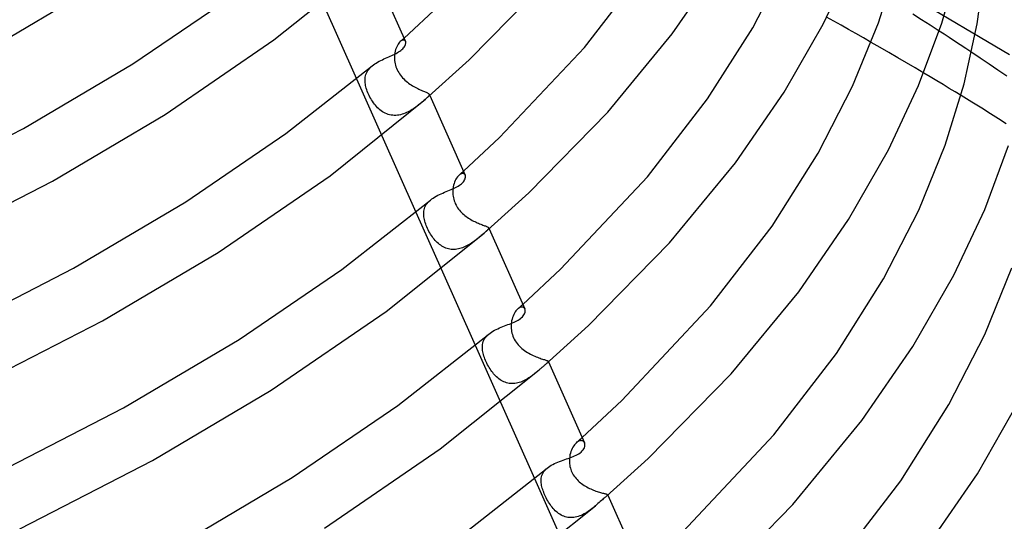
# Model space of a CAD drawing. Header units: millimetres. Extents: x -247 to 247, y -141 to 230.
# Tile 83 of 99: x 121 to 187, y 47 to 80. Entities that reach past the tile are written whole.
import ezdxf

# ---------------------------------------------------------------- set-up
doc = ezdxf.new("R2010")
doc.units = ezdxf.units.MM
doc.layers.add('HIDDEN', color=7, linetype='Continuous')
doc.layers.add('THICK', color=7, linetype='Continuous')

msp = doc.modelspace()

# ---------------------------------------------------------------- linework, layer by layer
at = {"layer": 'HIDDEN'}
for p, q in [((186.997, 77.711), (178.679, 82.638)), ((181.13, 80.051), (180.556, 80.411)), ((181.7, 79.69), (181.13, 80.051)), ((182.31, 79.298), (181.7, 79.69)), ((146.499, 78.676), (146.541, 78.713)), ((146.565, 78.691), (146.516, 78.671)), ((146.541, 78.713), (146.583, 78.751)), ((146.61, 78.7), (146.565, 78.691)), ((146.583, 78.751), (146.625, 78.788)), ((146.651, 78.699), (146.61, 78.7)), ((146.625, 78.788), (146.667, 78.826)), ((146.687, 78.689), (146.651, 78.699)), ((146.718, 78.67), (146.687, 78.689)), ((146.105, 78.065), (146.077, 77.961)), ((146.139, 78.164), (146.105, 78.065)), ((146.177, 78.257), (146.139, 78.164)), ((146.219, 78.343), (146.177, 78.257)), ((146.265, 78.421), (146.219, 78.343)), ((146.313, 78.49), (146.265, 78.421)), ((146.363, 78.55), (146.313, 78.49)), ((146.414, 78.6), (146.363, 78.55)), ((146.466, 78.641), (146.414, 78.6)), ((146.414, 78.6), (146.456, 78.638)), ((146.456, 78.638), (146.499, 78.676)), ((146.516, 78.671), (146.466, 78.641)), ((146.744, 78.644), (146.718, 78.67)), ((146.763, 78.611), (146.744, 78.644)), ((178.365, 78.208), (177.779, 78.545)), ((178.953, 77.867), (178.365, 78.208)), ((146.029, 77.621), (146.026, 77.525)), ((146.026, 77.525), (146.029, 77.427)), ((146.038, 77.739), (146.029, 77.621)), ((146.029, 77.427), (146.036, 77.327)), ((146.055, 77.852), (146.038, 77.739)), ((146.077, 77.961), (146.055, 77.852)), ((179.54, 77.524), (178.953, 77.867)), ((180.124, 77.181), (179.54, 77.524)), ((185.042, 77.493), (184.472, 77.875)), ((185.625, 77.099), (185.042, 77.493)), ((144.255, 76.662), (144.313, 76.744)), ((144.313, 76.744), (144.38, 76.824)), ((144.38, 76.824), (144.455, 76.901)), ((144.455, 76.901), (144.536, 76.974)), ((146.036, 77.327), (146.05, 77.226)), ((146.05, 77.226), (146.069, 77.123)), ((146.069, 77.123), (146.094, 77.021)), ((146.094, 77.021), (146.125, 76.919)), ((146.125, 76.919), (146.162, 76.819)), ((146.162, 76.819), (146.205, 76.721)), ((146.205, 76.721), (146.253, 76.625)), ((180.703, 76.84), (180.124, 77.181)), ((181.273, 76.501), (180.703, 76.84)), ((186.219, 76.696), (185.625, 77.099)), ((143.498, 76.11), (145.184, 72.326)), ((144.067, 76.024), (144.072, 76.121)), ((144.072, 76.121), (144.083, 76.216)), ((144.083, 76.216), (144.102, 76.31)), ((144.102, 76.31), (144.128, 76.401)), ((144.128, 76.401), (144.162, 76.49)), ((144.162, 76.49), (144.204, 76.577)), ((144.204, 76.577), (144.255, 76.662)), ((146.253, 76.625), (146.307, 76.53)), ((146.307, 76.53), (146.366, 76.438)), ((146.366, 76.438), (146.431, 76.349)), ((146.431, 76.349), (146.499, 76.264)), ((146.499, 76.264), (146.571, 76.182)), ((146.571, 76.182), (146.646, 76.104)), ((146.646, 76.104), (146.724, 76.03)), ((186.818, 76.287), (186.219, 76.696)), ((144.07, 75.925), (144.067, 76.024)), ((144.077, 75.841), (144.07, 75.925)), ((144.089, 75.754), (144.077, 75.841)), ((144.105, 75.666), (144.089, 75.754)), ((144.126, 75.575), (144.105, 75.666)), ((144.151, 75.482), (144.126, 75.575)), ((144.181, 75.387), (144.151, 75.482)), ((146.724, 76.03), (146.804, 75.96)), ((146.804, 75.96), (146.886, 75.893)), ((146.886, 75.893), (146.969, 75.83)), ((146.969, 75.83), (147.054, 75.769)), ((147.054, 75.769), (147.14, 75.712)), ((147.14, 75.712), (147.227, 75.658)), ((147.227, 75.658), (147.314, 75.606)), ((147.314, 75.606), (147.401, 75.558)), ((147.401, 75.558), (147.488, 75.512)), ((147.488, 75.512), (147.573, 75.469)), ((147.573, 75.469), (147.656, 75.429)), ((147.656, 75.429), (147.736, 75.391)), ((144.215, 75.29), (144.181, 75.387)), ((144.253, 75.191), (144.215, 75.29)), ((144.296, 75.093), (144.253, 75.191)), ((144.341, 74.996), (144.296, 75.093)), ((144.391, 74.899), (144.341, 74.996)), ((144.443, 74.803), (144.391, 74.899)), ((144.499, 74.709), (144.443, 74.803)), ((147.736, 75.391), (147.814, 75.357)), ((147.814, 75.357), (147.888, 75.325)), ((147.888, 75.325), (147.957, 75.295)), ((147.957, 75.295), (148.021, 75.268)), ((148.021, 75.268), (148.08, 75.243)), ((148.134, 74.796), (148.077, 74.746)), ((148.08, 75.243), (148.133, 75.22)), ((148.133, 75.22), (148.181, 75.198)), ((148.184, 74.842), (148.134, 74.796)), ((148.181, 75.198), (148.222, 75.177)), ((148.226, 74.883), (148.184, 74.842)), ((148.222, 75.177), (148.257, 75.157)), ((148.262, 74.92), (148.226, 74.883)), ((148.257, 75.157), (148.286, 75.138)), ((148.291, 74.953), (148.262, 74.92)), ((148.286, 75.138), (148.309, 75.119)), ((148.314, 74.983), (148.291, 74.953)), ((148.309, 75.119), (148.326, 75.1)), ((148.329, 75.01), (148.314, 74.983)), ((148.326, 75.1), (148.336, 75.08)), ((148.338, 75.035), (148.329, 75.01)), ((148.334, 75.085), (148.374, 74.996)), ((148.336, 75.08), (148.341, 75.058)), ((148.341, 75.058), (148.338, 75.035)), ((184.479, 74.56), (183.76, 75.001)), ((144.559, 74.616), (144.499, 74.709)), ((144.621, 74.525), (144.559, 74.616)), ((144.687, 74.437), (144.621, 74.525)), ((144.756, 74.352), (144.687, 74.437)), ((144.827, 74.27), (144.756, 74.352)), ((144.902, 74.192), (144.827, 74.27)), ((144.979, 74.118), (144.902, 74.192)), ((145.06, 74.048), (144.979, 74.118)), ((147.291, 74.126), (147.203, 74.069)), ((147.376, 74.184), (147.291, 74.126)), ((147.458, 74.243), (147.376, 74.184)), ((147.538, 74.303), (147.458, 74.243)), ((147.616, 74.362), (147.538, 74.303)), ((147.691, 74.422), (147.616, 74.362)), ((147.763, 74.48), (147.691, 74.422)), ((147.832, 74.536), (147.763, 74.48)), ((147.897, 74.59), (147.832, 74.536)), ((147.958, 74.642), (147.897, 74.59)), ((148.015, 74.692), (147.958, 74.642)), ((148.077, 74.746), (148.015, 74.692)), ((185.138, 74.152), (184.479, 74.56)), ((185.729, 73.782), (185.138, 74.152)), ((145.144, 73.984), (145.06, 74.048)), ((145.231, 73.924), (145.144, 73.984)), ((145.32, 73.871), (145.231, 73.924)), ((145.413, 73.823), (145.32, 73.871)), ((145.508, 73.782), (145.413, 73.823)), ((145.606, 73.747), (145.508, 73.782)), ((145.706, 73.72), (145.606, 73.747)), ((145.807, 73.699), (145.706, 73.72)), ((145.91, 73.686), (145.807, 73.699)), ((146.015, 73.68), (145.91, 73.686)), ((146.119, 73.682), (146.015, 73.68)), ((146.223, 73.69), (146.119, 73.682)), ((146.327, 73.705), (146.223, 73.69)), ((146.431, 73.727), (146.327, 73.705)), ((146.534, 73.755), (146.431, 73.727)), ((146.636, 73.788), (146.534, 73.755)), ((146.736, 73.825), (146.636, 73.788)), ((146.833, 73.867), (146.736, 73.825)), ((146.929, 73.913), (146.833, 73.867)), ((147.023, 73.963), (146.929, 73.913)), ((147.114, 74.015), (147.023, 73.963)), ((147.203, 74.069), (147.114, 74.015)), ((186.253, 73.449), (185.729, 73.782)), ((186.767, 73.12), (186.253, 73.449)), ((150.218, 69.577), (150.167, 69.505)), ((150.271, 69.639), (150.218, 69.577)), ((150.325, 69.693), (150.271, 69.639)), ((150.325, 69.693), (150.374, 69.737)), ((150.379, 69.736), (150.325, 69.693)), ((150.374, 69.737), (150.423, 69.78)), ((150.432, 69.769), (150.379, 69.736)), ((150.423, 69.78), (150.472, 69.824)), ((150.483, 69.791), (150.432, 69.769)), ((150.472, 69.824), (150.522, 69.868)), ((150.533, 69.804), (150.483, 69.791)), ((150.522, 69.868), (150.571, 69.912)), ((150.578, 69.807), (150.533, 69.804)), ((150.571, 69.912), (150.62, 69.956)), ((150.62, 69.801), (150.578, 69.807)), ((150.656, 69.786), (150.62, 69.801)), ((150.688, 69.764), (150.656, 69.786)), ((150.714, 69.735), (150.688, 69.764)), ((150.734, 69.7), (150.714, 69.735)), ((149.944, 68.925), (149.927, 68.81)), ((149.969, 69.035), (149.944, 68.925)), ((149.999, 69.141), (149.969, 69.035)), ((150.034, 69.242), (149.999, 69.141)), ((150.074, 69.336), (150.034, 69.242)), ((150.119, 69.424), (150.074, 69.336)), ((150.167, 69.505), (150.119, 69.424)), ((149.916, 68.693), (149.912, 68.595)), ((149.912, 68.595), (149.914, 68.496)), ((149.914, 68.496), (149.921, 68.395)), ((149.927, 68.81), (149.916, 68.693)), ((149.921, 68.395), (149.933, 68.295)), ((149.933, 68.295), (149.951, 68.195)), ((149.951, 68.195), (149.974, 68.095)), ((148.027, 67.481), (148.059, 67.568)), ((148.059, 67.568), (148.098, 67.654)), ((148.098, 67.654), (148.146, 67.737)), ((148.146, 67.737), (148.202, 67.817)), ((148.202, 67.817), (148.267, 67.895)), ((148.267, 67.895), (148.339, 67.97)), ((148.339, 67.97), (148.419, 68.042)), ((149.974, 68.095), (150.004, 67.996)), ((150.004, 67.996), (150.038, 67.899)), ((150.038, 67.899), (150.079, 67.803)), ((150.079, 67.803), (150.126, 67.708)), ((150.126, 67.708), (150.178, 67.616)), ((150.178, 67.616), (150.234, 67.527)), ((147.452, 67.236), (149.139, 63.451)), ((147.974, 67.112), (147.977, 67.207)), ((147.978, 67.015), (147.974, 67.112)), ((147.977, 67.207), (147.986, 67.301)), ((147.987, 66.923), (147.978, 67.015)), ((147.986, 67.301), (148.003, 67.392)), ((148.002, 66.83), (147.987, 66.923)), ((148.003, 67.392), (148.027, 67.481)), ((150.234, 67.527), (150.294, 67.443)), ((150.294, 67.443), (150.358, 67.362)), ((150.358, 67.362), (150.425, 67.285)), ((150.425, 67.285), (150.495, 67.212)), ((150.495, 67.212), (150.567, 67.142)), ((150.567, 67.142), (150.641, 67.076)), ((150.641, 67.076), (150.717, 67.012)), ((150.717, 67.012), (150.795, 66.952)), ((150.795, 66.952), (150.875, 66.894)), ((150.875, 66.894), (150.957, 66.838)), ((148.021, 66.735), (148.002, 66.83)), ((148.045, 66.639), (148.021, 66.735)), ((148.074, 66.542), (148.045, 66.639)), ((148.106, 66.444), (148.074, 66.542)), ((148.143, 66.346), (148.106, 66.444)), ((148.183, 66.247), (148.143, 66.346)), ((148.227, 66.149), (148.183, 66.247)), ((150.957, 66.838), (151.04, 66.786)), ((151.04, 66.786), (151.123, 66.736)), ((151.123, 66.736), (151.207, 66.688)), ((151.207, 66.688), (151.292, 66.644)), ((151.292, 66.644), (151.375, 66.601)), ((151.375, 66.601), (151.458, 66.562)), ((151.458, 66.562), (151.539, 66.525)), ((151.539, 66.525), (151.619, 66.49)), ((151.619, 66.49), (151.696, 66.458)), ((151.696, 66.458), (151.77, 66.429)), ((151.77, 66.429), (151.84, 66.402)), ((151.84, 66.402), (151.907, 66.377)), ((151.907, 66.377), (151.969, 66.353)), ((151.969, 66.353), (152.027, 66.332)), ((152.027, 66.332), (152.079, 66.313)), ((152.079, 66.313), (152.126, 66.295)), ((152.126, 66.295), (152.167, 66.278)), ((152.167, 66.278), (152.203, 66.262)), ((152.203, 66.262), (152.234, 66.246)), ((152.234, 66.246), (152.258, 66.231)), ((152.258, 66.231), (152.278, 66.216)), ((148.275, 66.05), (148.227, 66.149)), ((148.326, 65.952), (148.275, 66.05)), ((148.38, 65.857), (148.326, 65.952)), ((148.435, 65.764), (148.38, 65.857)), ((148.493, 65.674), (148.435, 65.764)), ((148.553, 65.588), (148.493, 65.674)), ((148.615, 65.504), (148.553, 65.588)), ((151.734, 65.614), (151.668, 65.56)), ((151.797, 65.668), (151.734, 65.614)), ((151.858, 65.72), (151.797, 65.668)), ((151.916, 65.769), (151.858, 65.72)), ((151.97, 65.816), (151.916, 65.769)), ((152.024, 65.863), (151.97, 65.816)), ((152.074, 65.907), (152.024, 65.863)), ((152.12, 65.947), (152.074, 65.907)), ((152.161, 65.985), (152.12, 65.947)), ((152.197, 66.019), (152.161, 65.985)), ((152.229, 66.05), (152.197, 66.019)), ((152.255, 66.078), (152.229, 66.05)), ((152.275, 66.103), (152.255, 66.078)), ((152.29, 66.126), (152.275, 66.103)), ((152.278, 66.216), (152.291, 66.201)), ((152.3, 66.148), (152.29, 66.126)), ((152.291, 66.201), (152.3, 66.185)), ((152.298, 66.19), (152.327, 66.125)), ((152.3, 66.185), (152.303, 66.167)), ((152.303, 66.167), (152.3, 66.148)), ((148.678, 65.425), (148.615, 65.504)), ((148.744, 65.349), (148.678, 65.425)), ((148.811, 65.276), (148.744, 65.349)), ((148.881, 65.207), (148.811, 65.276)), ((148.954, 65.142), (148.881, 65.207)), ((149.029, 65.081), (148.954, 65.142)), ((149.106, 65.024), (149.029, 65.081)), ((149.186, 64.971), (149.106, 65.024)), ((149.269, 64.924), (149.186, 64.971)), ((149.354, 64.881), (149.269, 64.924)), ((150.741, 64.937), (150.652, 64.897)), ((150.829, 64.98), (150.741, 64.937)), ((150.915, 65.025), (150.829, 64.98)), ((150.999, 65.073), (150.915, 65.025)), ((151.081, 65.124), (150.999, 65.073)), ((151.161, 65.175), (151.081, 65.124)), ((151.239, 65.229), (151.161, 65.175)), ((151.314, 65.283), (151.239, 65.229)), ((151.388, 65.337), (151.314, 65.283)), ((151.461, 65.393), (151.388, 65.337)), ((151.532, 65.449), (151.461, 65.393)), ((151.601, 65.504), (151.532, 65.449)), ((151.668, 65.56), (151.601, 65.504)), ((149.44, 64.844), (149.354, 64.881)), ((149.529, 64.813), (149.44, 64.844)), ((149.62, 64.788), (149.529, 64.813)), ((149.713, 64.768), (149.62, 64.788)), ((149.806, 64.755), (149.713, 64.768)), ((149.9, 64.749), (149.806, 64.755)), ((149.995, 64.748), (149.9, 64.749)), ((150.091, 64.753), (149.995, 64.748)), ((150.187, 64.764), (150.091, 64.753)), ((150.282, 64.781), (150.187, 64.764)), ((150.376, 64.803), (150.282, 64.781)), ((150.469, 64.83), (150.376, 64.803)), ((150.561, 64.861), (150.469, 64.83)), ((150.652, 64.897), (150.561, 64.861)), ((154.403, 60.934), (154.459, 60.985)), ((154.459, 60.985), (154.516, 61.035)), ((154.516, 61.035), (154.572, 61.086)), ((153.968, 60.411), (153.926, 60.314)), ((154.014, 60.501), (153.968, 60.411)), ((154.065, 60.584), (154.014, 60.501)), ((154.119, 60.659), (154.065, 60.584)), ((154.175, 60.726), (154.119, 60.659)), ((154.233, 60.783), (154.175, 60.726)), ((154.233, 60.783), (154.29, 60.834)), ((154.295, 60.832), (154.233, 60.783)), ((154.29, 60.834), (154.346, 60.884)), ((154.356, 60.869), (154.295, 60.832)), ((154.346, 60.884), (154.403, 60.934)), ((154.415, 60.895), (154.356, 60.869)), ((154.473, 60.909), (154.415, 60.895)), ((154.526, 60.911), (154.473, 60.909)), ((154.575, 60.903), (154.526, 60.911)), ((154.618, 60.885), (154.575, 60.903)), ((154.655, 60.858), (154.618, 60.885)), ((154.685, 60.822), (154.655, 60.858)), ((154.708, 60.78), (154.685, 60.822)), ((153.801, 59.763), (153.796, 59.669)), ((153.813, 59.879), (153.801, 59.763)), ((153.832, 59.994), (153.813, 59.879)), ((153.857, 60.105), (153.832, 59.994)), ((153.889, 60.212), (153.857, 60.105)), ((153.926, 60.314), (153.889, 60.212)), ((152.147, 58.958), (152.221, 59.037)), ((152.221, 59.037), (152.305, 59.113)), ((153.796, 59.669), (153.796, 59.574)), ((153.796, 59.574), (153.801, 59.477)), ((153.801, 59.477), (153.811, 59.379)), ((153.811, 59.379), (153.827, 59.279)), ((153.827, 59.279), (153.85, 59.177)), ((153.85, 59.177), (153.878, 59.075)), ((153.878, 59.075), (153.914, 58.972)), ((151.406, 58.363), (153.094, 54.576)), ((151.885, 58.315), (151.895, 58.415)), ((151.895, 58.415), (151.914, 58.513)), ((151.914, 58.513), (151.942, 58.607)), ((151.942, 58.607), (151.979, 58.699)), ((151.979, 58.699), (152.025, 58.788)), ((152.025, 58.788), (152.081, 58.875)), ((152.081, 58.875), (152.147, 58.958)), ((153.914, 58.972), (153.957, 58.869)), ((153.957, 58.869), (154.007, 58.768)), ((154.007, 58.768), (154.064, 58.67)), ((154.064, 58.67), (154.125, 58.576)), ((154.125, 58.576), (154.193, 58.485)), ((154.193, 58.485), (154.266, 58.398)), ((154.266, 58.398), (154.343, 58.314)), ((151.883, 58.212), (151.885, 58.315)), ((151.888, 58.107), (151.883, 58.212)), ((151.899, 58.018), (151.888, 58.107)), ((151.913, 57.928), (151.899, 58.018)), ((151.933, 57.837), (151.913, 57.928)), ((151.957, 57.744), (151.933, 57.837)), ((151.985, 57.65), (151.957, 57.744)), ((154.343, 58.314), (154.425, 58.234)), ((154.425, 58.234), (154.511, 58.158)), ((154.511, 58.158), (154.6, 58.086)), ((154.6, 58.086), (154.692, 58.017)), ((154.692, 58.017), (154.786, 57.952)), ((154.786, 57.952), (154.882, 57.891)), ((154.882, 57.891), (154.979, 57.834)), ((154.979, 57.834), (155.077, 57.78)), ((155.077, 57.78), (155.175, 57.73)), ((155.175, 57.73), (155.272, 57.683)), ((152.017, 57.555), (151.985, 57.65)), ((152.052, 57.459), (152.017, 57.555)), ((152.092, 57.362), (152.052, 57.459)), ((152.135, 57.265), (152.092, 57.362)), ((152.181, 57.167), (152.135, 57.265)), ((152.23, 57.07), (152.181, 57.167)), ((152.282, 56.975), (152.23, 57.07)), ((155.272, 57.683), (155.369, 57.64)), ((155.369, 57.64), (155.463, 57.6)), ((155.463, 57.6), (155.555, 57.564)), ((155.555, 57.564), (155.644, 57.531)), ((155.644, 57.531), (155.728, 57.501)), ((155.728, 57.501), (155.808, 57.474)), ((155.808, 57.474), (155.882, 57.451)), ((155.882, 57.451), (155.95, 57.429)), ((155.95, 57.429), (156.011, 57.41)), ((156.011, 57.41), (156.067, 57.393)), ((156.067, 57.393), (156.115, 57.377)), ((156.15, 57.142), (156.104, 57.102)), ((156.115, 57.377), (156.157, 57.362)), ((156.188, 57.177), (156.15, 57.142)), ((156.157, 57.362), (156.191, 57.349)), ((156.218, 57.207), (156.188, 57.177)), ((156.191, 57.349), (156.219, 57.335)), ((156.241, 57.233), (156.218, 57.207)), ((156.219, 57.335), (156.24, 57.322)), ((156.24, 57.322), (156.254, 57.308)), ((156.255, 57.256), (156.241, 57.233)), ((156.254, 57.308), (156.261, 57.294)), ((156.263, 57.276), (156.255, 57.256)), ((156.26, 57.299), (156.279, 57.255)), ((156.261, 57.294), (156.263, 57.276)), ((152.335, 56.883), (152.282, 56.975)), ((152.391, 56.793), (152.335, 56.883)), ((152.448, 56.707), (152.391, 56.793)), ((152.507, 56.623), (152.448, 56.707)), ((152.568, 56.543), (152.507, 56.623)), ((152.631, 56.466), (152.568, 56.543)), ((152.695, 56.392), (152.631, 56.466)), ((152.763, 56.321), (152.695, 56.392)), ((155.306, 56.425), (155.227, 56.365)), ((155.383, 56.486), (155.306, 56.425)), ((155.457, 56.547), (155.383, 56.486)), ((155.53, 56.607), (155.457, 56.547)), ((155.601, 56.667), (155.53, 56.607)), ((155.669, 56.725), (155.601, 56.667)), ((152.832, 56.254), (152.763, 56.321)), ((152.905, 56.19), (152.832, 56.254)), ((152.979, 56.13), (152.905, 56.19)), ((153.057, 56.075), (152.979, 56.13)), ((153.137, 56.023), (153.057, 56.075)), ((153.219, 55.977), (153.137, 56.023)), ((153.304, 55.937), (153.219, 55.977)), ((153.391, 55.901), (153.304, 55.937)), ((153.481, 55.872), (153.391, 55.901)), ((153.573, 55.848), (153.481, 55.872)), ((153.666, 55.831), (153.573, 55.848)), ((153.761, 55.82), (153.666, 55.831)), ((153.857, 55.816), (153.761, 55.82)), ((153.954, 55.818), (153.857, 55.816)), ((154.051, 55.827), (153.954, 55.818)), ((154.148, 55.841), (154.051, 55.827)), ((154.245, 55.862), (154.148, 55.841)), ((154.341, 55.888), (154.245, 55.862)), ((154.437, 55.919), (154.341, 55.888)), ((154.532, 55.956), (154.437, 55.919)), ((154.625, 55.996), (154.532, 55.956)), ((154.716, 56.041), (154.625, 55.996)), ((154.806, 56.088), (154.716, 56.041)), ((154.894, 56.139), (154.806, 56.088)), ((154.98, 56.193), (154.894, 56.139)), ((155.064, 56.249), (154.98, 56.193)), ((155.146, 56.306), (155.064, 56.249)), ((155.227, 56.365), (155.146, 56.306)), ((158.078, 51.812), (158.018, 51.742)), ((158.139, 51.871), (158.078, 51.812)), ((158.139, 51.872), (158.204, 51.929)), ((158.203, 51.922), (158.139, 51.871)), ((158.266, 51.962), (158.203, 51.922)), ((158.204, 51.929), (158.268, 51.986)), ((158.329, 51.991), (158.266, 51.962)), ((158.268, 51.986), (158.332, 52.044)), ((158.389, 52.008), (158.329, 51.991)), ((158.332, 52.044), (158.396, 52.101)), ((158.447, 52.015), (158.389, 52.008)), ((158.396, 52.101), (158.461, 52.158)), ((158.5, 52.011), (158.447, 52.015)), ((158.461, 52.158), (158.525, 52.216)), ((158.549, 51.996), (158.5, 52.011)), ((158.592, 51.973), (158.549, 51.996)), ((158.629, 51.942), (158.592, 51.973)), ((158.66, 51.903), (158.629, 51.942)), ((158.684, 51.857), (158.66, 51.903)), ((157.744, 51.175), (157.717, 51.063)), ((157.778, 51.284), (157.744, 51.175)), ((157.816, 51.388), (157.778, 51.284)), ((157.861, 51.486), (157.816, 51.388)), ((157.909, 51.579), (157.861, 51.486)), ((157.962, 51.664), (157.909, 51.579)), ((158.018, 51.742), (157.962, 51.664)), ((157.678, 50.743), (157.676, 50.654)), ((157.676, 50.654), (157.679, 50.563)), ((157.683, 50.83), (157.678, 50.743)), ((157.679, 50.563), (157.687, 50.472)), ((157.697, 50.948), (157.683, 50.83)), ((157.717, 51.063), (157.697, 50.948)), ((155.879, 49.782), (155.923, 49.869)), ((155.923, 49.869), (155.976, 49.953)), ((155.976, 49.953), (156.039, 50.034)), ((156.039, 50.034), (156.111, 50.111)), ((156.111, 50.111), (156.192, 50.185)), ((157.687, 50.472), (157.699, 50.379)), ((157.699, 50.379), (157.717, 50.285)), ((157.717, 50.285), (157.74, 50.19)), ((157.74, 50.19), (157.769, 50.096)), ((157.769, 50.096), (157.803, 50.002)), ((157.803, 50.002), (157.844, 49.911)), ((157.844, 49.911), (157.889, 49.822)), ((155.36, 49.49), (157.048, 45.702)), ((155.794, 49.405), (155.802, 49.503)), ((155.794, 49.304), (155.794, 49.405)), ((155.801, 49.2), (155.794, 49.304)), ((155.812, 49.116), (155.801, 49.2)), ((155.802, 49.503), (155.819, 49.599)), ((155.819, 49.599), (155.845, 49.692)), ((155.845, 49.692), (155.879, 49.782)), ((157.889, 49.822), (157.939, 49.736)), ((157.939, 49.736), (157.994, 49.652)), ((157.994, 49.652), (158.053, 49.571)), ((158.053, 49.571), (158.117, 49.493)), ((158.117, 49.493), (158.186, 49.418)), ((158.186, 49.418), (158.258, 49.346)), ((158.258, 49.346), (158.333, 49.277)), ((158.333, 49.277), (158.411, 49.211)), ((158.411, 49.211), (158.491, 49.148)), ((155.827, 49.03), (155.812, 49.116)), ((155.847, 48.942), (155.827, 49.03)), ((155.871, 48.852), (155.847, 48.942)), ((155.898, 48.761), (155.871, 48.852)), ((155.93, 48.669), (155.898, 48.761)), ((155.964, 48.575), (155.93, 48.669)), ((156.002, 48.481), (155.964, 48.575)), ((158.491, 49.148), (158.574, 49.089)), ((158.574, 49.089), (158.659, 49.032)), ((158.659, 49.032), (158.745, 48.979)), ((158.745, 48.979), (158.833, 48.928)), ((158.833, 48.928), (158.921, 48.881)), ((158.921, 48.881), (159.009, 48.836)), ((159.009, 48.836), (159.098, 48.794)), ((159.098, 48.794), (159.186, 48.755)), ((159.186, 48.755), (159.273, 48.719)), ((159.273, 48.719), (159.359, 48.685)), ((159.359, 48.685), (159.443, 48.654)), ((159.443, 48.654), (159.525, 48.626)), ((159.525, 48.626), (159.604, 48.601)), ((159.604, 48.601), (159.679, 48.577)), ((159.679, 48.577), (159.751, 48.557)), ((159.751, 48.557), (159.818, 48.538)), ((159.818, 48.538), (159.88, 48.522)), ((156.043, 48.386), (156.002, 48.481)), ((156.087, 48.292), (156.043, 48.386)), ((156.134, 48.197), (156.087, 48.292)), ((156.184, 48.102), (156.134, 48.197)), ((156.237, 48.008), (156.184, 48.102)), ((156.292, 47.916), (156.237, 48.008)), ((156.349, 47.826), (156.292, 47.916)), ((159.88, 48.522), (159.938, 48.507)), ((159.938, 48.507), (159.99, 48.494)), ((159.99, 48.494), (160.037, 48.482)), ((160.037, 48.482), (160.079, 48.471)), ((160.079, 48.471), (160.115, 48.462)), ((160.115, 48.462), (160.146, 48.453)), ((160.146, 48.453), (160.171, 48.444)), ((160.176, 48.336), (160.153, 48.315)), ((160.171, 48.444), (160.191, 48.435)), ((160.194, 48.354), (160.176, 48.336)), ((160.191, 48.435), (160.206, 48.426)), ((160.208, 48.369), (160.194, 48.354)), ((160.206, 48.426), (160.216, 48.417)), ((160.217, 48.383), (160.208, 48.369)), ((160.216, 48.417), (160.221, 48.407)), ((160.221, 48.396), (160.217, 48.383)), ((160.22, 48.411), (160.232, 48.384)), ((160.221, 48.407), (160.221, 48.396)), ((156.408, 47.738), (156.349, 47.826)), ((156.469, 47.654), (156.408, 47.738)), ((156.532, 47.572), (156.469, 47.654)), ((156.598, 47.494), (156.532, 47.572)), ((156.665, 47.42), (156.598, 47.494)), ((156.735, 47.349), (156.665, 47.42)), ((156.807, 47.282), (156.735, 47.349)), ((156.882, 47.219), (156.807, 47.282)), ((156.96, 47.161), (156.882, 47.219)), ((158.834, 47.235), (158.744, 47.18)), ((158.922, 47.293), (158.834, 47.235)), ((159.008, 47.353), (158.922, 47.293)), ((159.092, 47.415), (159.008, 47.353)), ((159.175, 47.478), (159.092, 47.415)), ((159.255, 47.542), (159.175, 47.478)), ((159.334, 47.607), (159.255, 47.542)), ((159.41, 47.672), (159.334, 47.607)), ((157.04, 47.107), (156.96, 47.161)), ((157.124, 47.058), (157.04, 47.107)), ((157.209, 47.015), (157.124, 47.058)), ((157.298, 46.977), (157.209, 47.015)), ((157.388, 46.946), (157.298, 46.977)), ((157.482, 46.921), (157.388, 46.946)), ((157.577, 46.902), (157.482, 46.921)), ((157.673, 46.891), (157.577, 46.902)), ((157.771, 46.886), (157.673, 46.891)), ((157.871, 46.888), (157.771, 46.886)), ((157.971, 46.898), (157.871, 46.888)), ((158.07, 46.913), (157.971, 46.898)), ((158.169, 46.935), (158.07, 46.913)), ((158.268, 46.964), (158.169, 46.935)), ((158.366, 46.997), (158.268, 46.964)), ((158.463, 47.037), (158.366, 46.997)), ((158.559, 47.081), (158.463, 47.037)), ((158.652, 47.129), (158.559, 47.081)), ((158.744, 47.18), (158.652, 47.129))]:
    msp.add_line(p, q, dxfattribs=at)
at = {"layer": 'THICK'}
for p, q in [((174.571, 79.754), (176.53, 83.933)), ((138.004, 78.716), (144.203, 83.678)), ((144.421, 83.867), (146.763, 78.612)), ((164.522, 79.104), (167.679, 83.688)), ((169.887, 79.52), (172.139, 83.884)), ((178.266, 79.852), (179.507, 83.855)), ((182.488, 79.833), (183.618, 83.797)), ((184.839, 79.773), (185.336, 83.636)), ((119.917, 78.606), (127.216, 82.927)), ((158.675, 78.195), (162.6, 83.27)), ((151.006, 77.378), (156.139, 82.62)), ((128.607, 77.117), (135.076, 81.527)), ((141.23, 81.202), (143.498, 76.11)), ((146.667, 78.826), (148.958, 80.964)), ((175.289, 79.947), (174.806, 80.212)), ((166.885, 74.787), (169.887, 79.52)), ((171.972, 75.219), (174.571, 79.754)), ((175.771, 79.68), (175.289, 79.947)), ((176.262, 79.406), (175.771, 79.68)), ((176.762, 79.124), (176.262, 79.406)), ((176.54, 75.619), (178.266, 79.852)), ((180.934, 75.676), (182.488, 79.833)), ((183.973, 75.786), (184.839, 79.773)), ((130.752, 73.741), (138.004, 78.716)), ((160.244, 73.904), (164.522, 79.104)), ((177.268, 78.837), (176.762, 79.124)), ((177.779, 78.545), (177.268, 78.837)), ((182.637, 79.086), (182.31, 79.298)), ((182.978, 78.863), (182.637, 79.086)), ((183.334, 78.629), (182.978, 78.863)), ((146.45, 78.008), (146.514, 78.06)), ((146.514, 78.06), (146.577, 78.119)), ((146.577, 78.119), (146.631, 78.177)), ((146.631, 78.177), (146.675, 78.234)), ((146.675, 78.234), (146.711, 78.29)), ((146.711, 78.29), (146.739, 78.343)), ((146.739, 78.343), (146.76, 78.395)), ((146.76, 78.395), (146.773, 78.445)), ((146.775, 78.576), (146.763, 78.611)), ((146.773, 78.445), (146.78, 78.492)), ((146.781, 78.536), (146.775, 78.576)), ((146.78, 78.492), (146.781, 78.536)), ((153.02, 72.201), (158.675, 78.195)), ((183.703, 78.386), (183.334, 78.629)), ((184.082, 78.135), (183.703, 78.386)), ((184.472, 77.875), (184.082, 78.135)), ((145.113, 77.338), (145.22, 77.39)), ((145.22, 77.39), (145.328, 77.44)), ((145.328, 77.44), (145.435, 77.488)), ((145.435, 77.488), (145.542, 77.535)), ((145.542, 77.535), (145.647, 77.582)), ((145.647, 77.582), (145.751, 77.627)), ((145.751, 77.627), (145.853, 77.673)), ((145.853, 77.673), (145.951, 77.719)), ((145.951, 77.719), (146.046, 77.765)), ((146.046, 77.765), (146.137, 77.812)), ((146.137, 77.812), (146.224, 77.859)), ((146.224, 77.859), (146.305, 77.908)), ((146.305, 77.908), (146.381, 77.958)), ((146.381, 77.958), (146.45, 78.008)), ((148.101, 74.759), (151.006, 77.378)), ((121.319, 72.803), (128.607, 77.117)), ((138.796, 72.466), (144.537, 76.975)), ((144.536, 76.974), (144.622, 77.042)), ((144.622, 77.042), (144.713, 77.107)), ((144.713, 77.107), (144.808, 77.169)), ((144.808, 77.169), (144.907, 77.228)), ((144.907, 77.228), (145.009, 77.284)), ((145.009, 77.284), (145.113, 77.338)), ((181.71, 76.24), (181.273, 76.501)), ((182.14, 75.983), (181.71, 76.24)), ((174.239, 71.152), (176.54, 75.619)), ((178.928, 71.396), (180.934, 75.676)), ((182.561, 75.729), (182.14, 75.983)), ((182.972, 75.481), (182.561, 75.729)), ((182.706, 71.688), (183.973, 75.786)), ((183.373, 75.238), (182.972, 75.481)), ((141.736, 69.664), (148.101, 74.759)), ((148.374, 74.996), (150.734, 69.7)), ((162.879, 69.595), (166.885, 74.787)), ((168.735, 70.52), (171.972, 75.219)), ((183.76, 75.001), (183.373, 75.238)), ((123.252, 69.301), (130.752, 73.741)), ((154.978, 68.527), (160.244, 73.904)), ((113.137, 68.601), (121.319, 72.803)), ((132.143, 67.932), (138.796, 72.466)), ((145.184, 72.326), (147.452, 67.236)), ((150.62, 69.956), (153.02, 72.201)), ((180.941, 67.355), (182.706, 71.688)), ((185.338, 67.419), (186.929, 71.674)), ((171.171, 66.305), (174.239, 71.152)), ((176.265, 66.75), (178.928, 71.396)), ((164.35, 65.189), (168.735, 70.52)), ((134.289, 64.556), (141.736, 69.664)), ((150.748, 69.657), (150.734, 69.7)), ((150.745, 69.502), (150.754, 69.557)), ((150.755, 69.609), (150.748, 69.657)), ((150.754, 69.557), (150.755, 69.609)), ((157.087, 63.442), (162.879, 69.595)), ((114.862, 64.992), (123.252, 69.301)), ((150, 68.828), (150.097, 68.875)), ((150.097, 68.875), (150.188, 68.922)), ((150.188, 68.922), (150.274, 68.972)), ((150.274, 68.972), (150.354, 69.022)), ((150.354, 69.022), (150.427, 69.075)), ((150.427, 69.075), (150.494, 69.128)), ((150.494, 69.128), (150.563, 69.194)), ((150.563, 69.194), (150.62, 69.258)), ((150.62, 69.258), (150.666, 69.322)), ((150.666, 69.322), (150.702, 69.384)), ((150.702, 69.384), (150.728, 69.444)), ((150.728, 69.444), (150.745, 69.502)), ((148.598, 68.176), (148.697, 68.239)), ((148.697, 68.239), (148.8, 68.298)), ((148.8, 68.298), (148.907, 68.355)), ((148.907, 68.355), (149.016, 68.409)), ((149.016, 68.409), (149.128, 68.46)), ((149.128, 68.46), (149.241, 68.509)), ((149.241, 68.509), (149.354, 68.557)), ((149.354, 68.557), (149.467, 68.603)), ((149.467, 68.603), (149.579, 68.648)), ((149.579, 68.648), (149.688, 68.693)), ((149.688, 68.693), (149.796, 68.738)), ((149.796, 68.738), (149.9, 68.783)), ((149.9, 68.783), (150, 68.828)), ((151.998, 65.839), (154.978, 68.527)), ((124.654, 63.498), (132.143, 67.932)), ((142.52, 63.41), (148.42, 68.043)), ((148.42, 68.043), (148.506, 68.111)), ((148.506, 68.111), (148.598, 68.176)), ((178.592, 62.786), (180.941, 67.355)), ((183.284, 63.037), (185.338, 67.419)), ((167.085, 60.997), (171.171, 66.305)), ((172.949, 61.936), (176.265, 66.75)), ((145.468, 60.613), (151.998, 65.839)), ((152.327, 66.125), (154.707, 60.784)), ((158.951, 59.676), (164.35, 65.189)), ((126.587, 59.996), (134.289, 64.556)), ((116.246, 59.18), (124.654, 63.498)), ((135.68, 58.746), (142.52, 63.41)), ((149.139, 63.451), (151.406, 58.363)), ((154.572, 61.086), (157.087, 63.442)), ((180.558, 58.281), (183.284, 63.037)), ((185.343, 59.093), (187.145, 63.525)), ((175.459, 57.825), (178.592, 62.786)), ((168.456, 56.474), (172.949, 61.936)), ((161.159, 54.689), (167.085, 60.997)), ((137.826, 55.371), (145.468, 60.613)), ((154.602, 60.324), (154.648, 60.389)), ((154.648, 60.389), (154.682, 60.452)), ((154.682, 60.452), (154.707, 60.514)), ((154.707, 60.514), (154.723, 60.573)), ((154.723, 60.734), (154.708, 60.78)), ((154.731, 60.684), (154.723, 60.734)), ((154.723, 60.573), (154.731, 60.63)), ((154.731, 60.63), (154.731, 60.684)), ((117.971, 55.571), (126.587, 59.996)), ((153.357, 59.656), (153.469, 59.698)), ((153.469, 59.698), (153.58, 59.74)), ((153.58, 59.74), (153.689, 59.781)), ((153.689, 59.781), (153.795, 59.822)), ((153.795, 59.822), (153.897, 59.864)), ((153.897, 59.864), (153.996, 59.906)), ((153.996, 59.906), (154.09, 59.95)), ((154.09, 59.95), (154.179, 59.995)), ((154.179, 59.995), (154.262, 60.041)), ((154.262, 60.041), (154.34, 60.09)), ((154.34, 60.09), (154.411, 60.14)), ((154.411, 60.14), (154.476, 60.192)), ((154.476, 60.192), (154.545, 60.258)), ((154.545, 60.258), (154.602, 60.324)), ((156.102, 57.1), (158.951, 59.676)), ((146.245, 54.352), (152.305, 59.113)), ((152.305, 59.113), (152.391, 59.181)), ((152.391, 59.181), (152.483, 59.246)), ((152.483, 59.246), (152.582, 59.307)), ((152.582, 59.307), (152.686, 59.365)), ((152.686, 59.365), (152.793, 59.42)), ((152.793, 59.42), (152.903, 59.472)), ((152.903, 59.472), (153.015, 59.521)), ((153.015, 59.521), (153.129, 59.568)), ((153.129, 59.568), (153.243, 59.613)), ((153.243, 59.613), (153.357, 59.656)), ((182.946, 54.421), (185.343, 59.093)), ((127.989, 54.193), (135.68, 58.746)), ((171.293, 52.402), (175.459, 57.825)), ((177.162, 53.351), (180.558, 58.281)), ((156.051, 57.056), (156.021, 57.03)), ((156.078, 57.079), (156.051, 57.056)), ((156.104, 57.102), (156.078, 57.079)), ((156.279, 57.255), (158.681, 51.864)), ((149.069, 51.465), (155.669, 56.725)), ((155.715, 56.765), (155.669, 56.725)), ((155.76, 56.803), (155.715, 56.765)), ((155.803, 56.841), (155.76, 56.803)), ((155.844, 56.877), (155.803, 56.841)), ((155.884, 56.912), (155.844, 56.877)), ((155.923, 56.945), (155.884, 56.912)), ((155.957, 56.975), (155.923, 56.945)), ((155.99, 57.003), (155.957, 56.975)), ((156.021, 57.03), (155.99, 57.003)), ((162.924, 50.825), (168.456, 56.474)), ((129.922, 50.691), (137.826, 55.371)), ((153.094, 54.576), (155.36, 49.49)), ((158.525, 52.216), (161.159, 54.689)), ((184.85, 49.811), (187.64, 54.679)), ((119.355, 49.76), (127.989, 54.193)), ((139.217, 49.561), (146.245, 54.352)), ((179.747, 49.347), (182.946, 54.421)), ((172.562, 47.759), (177.162, 53.351)), ((158.701, 51.803), (158.684, 51.857)), ((158.71, 51.743), (158.701, 51.803)), ((165.236, 45.941), (171.293, 52.402)), ((141.362, 46.185), (149.069, 51.465)), ((158.301, 51.135), (158.384, 51.191)), ((158.384, 51.191), (158.46, 51.251)), ((158.46, 51.251), (158.536, 51.325)), ((158.536, 51.325), (158.597, 51.4)), ((158.597, 51.4), (158.643, 51.473)), ((158.643, 51.473), (158.676, 51.544)), ((158.676, 51.544), (158.698, 51.613)), ((158.698, 51.613), (158.709, 51.68)), ((158.709, 51.68), (158.71, 51.743)), ((121.08, 46.15), (129.922, 50.691)), ((156.683, 50.488), (156.795, 50.538)), ((156.795, 50.538), (156.911, 50.586)), ((156.911, 50.586), (157.027, 50.631)), ((157.027, 50.631), (157.145, 50.674)), ((157.145, 50.674), (157.262, 50.715)), ((157.262, 50.715), (157.378, 50.755)), ((157.378, 50.755), (157.493, 50.794)), ((157.493, 50.794), (157.605, 50.833)), ((157.605, 50.833), (157.715, 50.871)), ((157.715, 50.871), (157.822, 50.91)), ((157.822, 50.91), (157.925, 50.95)), ((157.925, 50.95), (158.024, 50.992)), ((158.024, 50.992), (158.12, 51.036)), ((158.12, 51.036), (158.212, 51.084)), ((158.212, 51.084), (158.301, 51.135)), ((160.152, 48.314), (162.924, 50.825)), ((149.97, 45.296), (156.192, 50.185)), ((156.192, 50.185), (156.278, 50.253)), ((156.278, 50.253), (156.371, 50.317)), ((156.371, 50.317), (156.471, 50.378)), ((156.471, 50.378), (156.575, 50.434)), ((156.575, 50.434), (156.683, 50.488)), ((131.324, 44.888), (139.217, 49.561)), ((175.502, 43.809), (179.747, 49.347)), ((181.376, 44.767), (184.85, 49.811)), ((159.661, 47.892), (159.581, 47.821)), ((159.736, 47.958), (159.661, 47.892)), ((159.807, 48.021), (159.736, 47.958)), ((159.873, 48.079), (159.807, 48.021)), ((159.933, 48.13), (159.873, 48.079)), ((159.988, 48.177), (159.933, 48.13)), ((160.038, 48.219), (159.988, 48.177)), ((160.082, 48.255), (160.038, 48.219)), ((160.12, 48.287), (160.082, 48.255)), ((160.152, 48.314), (160.12, 48.287)), ((160.232, 48.384), (162.658, 42.94)), ((152.708, 42.345), (159.413, 47.674)), ((159.499, 47.749), (159.413, 47.674)), ((159.581, 47.821), (159.499, 47.749)), ((166.896, 41.974), (172.562, 47.759))]:
    msp.add_line(p, q, dxfattribs=at)

doc.saveas('drawing.dxf')
